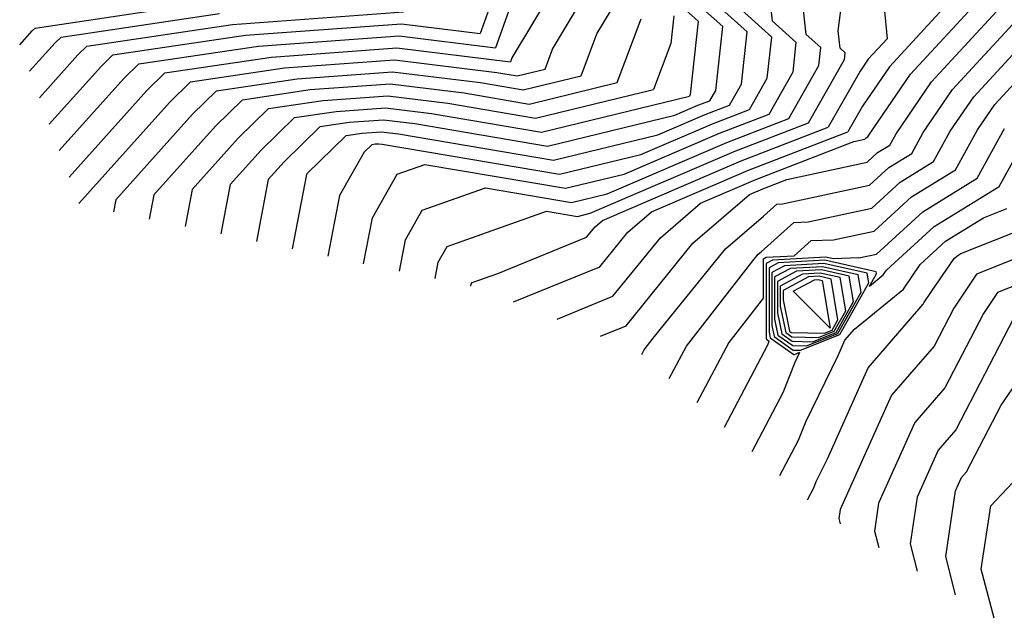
# Model space of a CAD drawing. Header units: feet. Extents: x -19835 to -19507, y 220308 to 220783.
# Tile 7 of 49: x -19695 to -19653, y 220391 to 220417. Entities that reach past the tile are written whole.
import ezdxf

# ---------------------------------------------------------------- set-up
doc = ezdxf.new("R2010")
doc.units = ezdxf.units.FT
doc.header["$LTSCALE"] = 25
doc.header["$MEASUREMENT"] = 0
doc.layers.add('H1_HOEHENLINIEN', color=86, linetype='CONTINUOUS')
doc.layers.add('H1_ZAEHLLINIEN', color=11, linetype='CONTINUOUS')

msp = doc.modelspace()

# ---------------------------------------------------------------- linework, layer by layer
at = {"layer": 'H1_HOEHENLINIEN'}
for p, q in [((-19671.091, 220419.429), (-19673.801, 220414.904)), ((-19663.083, 220419.406), (-19662.769, 220416.487)), ((-19659.969, 220416.055), (-19659.569, 220419.179)), ((-19672.079, 220415.283), (-19670.054, 220418.662)), ((-19673.708, 220417.556), (-19674.504, 220415.339)), ((-19665.647, 220417.653), (-19663.824, 220416.016)), ((-19656.009, 220413.891), (-19652.725, 220417.455)), ((-19694.021, 220416.172), (-19686.756, 220417.252)), ((-19666.73, 220417.206), (-19665.904, 220416.464)), ((-19664.208, 220417.07), (-19662.785, 220415.792)), ((-19658.02, 220417.042), (-19657.894, 220415.717)), ((-19655.191, 220417.36), (-19657.797, 220414.532)), ((-19692.921, 220415.792), (-19686.205, 220416.791)), ((-19685.654, 220416.329), (-19678.395, 220416.856)), ((-19666.943, 220416.689), (-19667.069, 220415.524)), ((-19691.822, 220415.412), (-19685.654, 220416.329)), ((-19669.333, 220413.857), (-19668.319, 220416.566)), ((-19665.904, 220416.464), (-19666.24, 220413.36)), ((-19662.769, 220416.487), (-19661.745, 220415.568)), ((-19655.115, 220413.57), (-19652.393, 220416.524)), ((-19694.674, 220415.459), (-19694.144, 220416.051)), ((-19694.144, 220416.051), (-19694.021, 220416.172)), ((-19693.173, 220415.545), (-19692.921, 220415.792)), ((-19684.553, 220415.407), (-19678.585, 220415.839)), ((-19678.585, 220415.839), (-19674.504, 220415.339)), ((-19664.066, 220413.79), (-19663.824, 220416.016)), ((-19662.973, 220414.054), (-19662.785, 220415.792)), ((-19659.89, 220415.321), (-19659.969, 220416.055)), ((-19694.256, 220414.338), (-19693.173, 220415.545)), ((-19692.202, 220415.04), (-19691.822, 220415.412)), ((-19689.623, 220414.653), (-19684.553, 220415.407)), ((-19667.069, 220415.524), (-19667.801, 220413.571)), ((-19661.881, 220414.318), (-19661.745, 220415.568)), ((-19657.894, 220415.717), (-19658.691, 220414.853)), ((-19654.221, 220413.249), (-19652.062, 220415.593)), ((-19693.838, 220413.216), (-19692.202, 220415.04)), ((-19688.524, 220414.273), (-19684.003, 220414.946)), ((-19684.003, 220414.946), (-19678.681, 220415.331)), ((-19678.681, 220415.331), (-19673.86, 220414.74)), ((-19672.398, 220414.429), (-19672.079, 220415.283)), ((-19659.89, 220415.321), (-19659.666, 220415.12)), ((-19659.696, 220414.846), (-19659.666, 220415.12)), ((-19690.26, 220414.029), (-19689.623, 220414.653)), ((-19683.452, 220414.484), (-19678.776, 220414.823)), ((-19678.776, 220414.823), (-19674.446, 220414.292)), ((-19673.801, 220414.904), (-19673.86, 220414.74)), ((-19661.225, 220412.15), (-19659.696, 220414.846)), ((-19658.691, 220414.853), (-19659.039, 220414.342)), ((-19657.797, 220414.532), (-19658.937, 220412.86)), ((-19689.289, 220413.524), (-19688.524, 220414.273)), ((-19687.425, 220413.894), (-19683.452, 220414.484)), ((-19674.446, 220414.292), (-19673.574, 220414.143)), ((-19673.574, 220414.143), (-19672.398, 220414.429)), ((-19662.897, 220412.527), (-19661.881, 220414.318)), ((-19659.039, 220414.342), (-19660.389, 220411.962)), ((-19693.001, 220410.973), (-19690.26, 220414.029)), ((-19688.318, 220413.019), (-19687.425, 220413.894)), ((-19682.351, 220413.562), (-19678.966, 220413.807)), ((-19678.966, 220413.807), (-19675.833, 220413.423)), ((-19673.064, 220412.951), (-19669.333, 220413.857)), ((-19664.569, 220412.904), (-19664.066, 220413.79)), ((-19663.733, 220412.715), (-19662.973, 220414.054)), ((-19657.515, 220411.682), (-19656.009, 220413.891)), ((-19692.583, 220409.851), (-19689.289, 220413.524)), ((-19685.226, 220413.134), (-19682.351, 220413.562)), ((-19681.8, 220413.101), (-19679.062, 220413.299)), ((-19679.062, 220413.299), (-19676.526, 220412.988)), ((-19675.833, 220413.423), (-19673.064, 220412.951)), ((-19672.809, 220412.355), (-19667.801, 220413.571)), ((-19672.554, 220411.758), (-19666.268, 220413.284)), ((-19666.24, 220413.36), (-19666.268, 220413.284)), ((-19656.363, 220411.739), (-19655.115, 220413.57)), ((-19692.165, 220408.73), (-19688.318, 220413.019)), ((-19685.226, 220413.134), (-19686.376, 220412.008)), ((-19684.127, 220412.755), (-19681.8, 220413.101)), ((-19676.526, 220412.988), (-19672.809, 220412.355)), ((-19665.607, 220412.502), (-19664.569, 220412.904)), ((-19658.937, 220412.86), (-19659.553, 220411.773)), ((-19655.212, 220411.797), (-19654.221, 220413.249)), ((-19684.127, 220412.755), (-19685.405, 220411.502)), ((-19683.028, 220412.375), (-19681.25, 220412.639)), ((-19681.25, 220412.639), (-19679.157, 220412.791)), ((-19679.157, 220412.791), (-19677.219, 220412.553)), ((-19677.219, 220412.553), (-19672.554, 220411.758)), ((-19667.613, 220411.642), (-19665.607, 220412.502)), ((-19665.301, 220412.109), (-19663.733, 220412.715)), ((-19664.994, 220411.716), (-19662.897, 220412.527)), ((-19686.376, 220412.008), (-19688.981, 220409.103)), ((-19683.028, 220412.375), (-19684.434, 220410.997)), ((-19668.33, 220410.81), (-19665.301, 220412.109)), ((-19664.382, 220410.929), (-19661.225, 220412.15)), ((-19680.829, 220411.616), (-19682.492, 220409.986)), ((-19680.829, 220411.616), (-19680.149, 220411.717)), ((-19680.149, 220411.717), (-19679.348, 220411.775)), ((-19679.348, 220411.775), (-19678.606, 220411.684)), ((-19678.606, 220411.684), (-19672.045, 220410.566)), ((-19672.045, 220410.566), (-19667.613, 220411.642)), ((-19669.047, 220409.977), (-19664.994, 220411.716)), ((-19664.076, 220410.536), (-19660.389, 220411.962)), ((-19663.769, 220410.142), (-19659.553, 220411.773)), ((-19657.777, 220411.208), (-19657.515, 220411.682)), ((-19656.851, 220410.857), (-19656.363, 220411.739)), ((-19655.925, 220410.506), (-19655.212, 220411.797)), ((-19654.072, 220409.804), (-19652.908, 220411.912)), ((-19653.146, 220409.453), (-19651.756, 220411.97)), ((-19685.405, 220411.502), (-19687.365, 220409.317)), ((-19679.73, 220411.236), (-19680.063, 220410.909)), ((-19679.73, 220411.236), (-19679.598, 220411.256)), ((-19679.598, 220411.256), (-19679.443, 220411.267)), ((-19679.443, 220411.267), (-19679.3, 220411.249)), ((-19679.3, 220411.249), (-19671.79, 220409.97)), ((-19658.295, 220410.887), (-19657.777, 220411.208)), ((-19684.434, 220410.997), (-19685.749, 220409.53)), ((-19680.063, 220410.909), (-19681.113, 220409.063)), ((-19671.79, 220409.97), (-19668.33, 220410.81)), ((-19670.481, 220408.313), (-19664.382, 220410.929)), ((-19658.736, 220410.484), (-19658.295, 220410.887)), ((-19657.816, 220410.26), (-19656.851, 220410.857)), ((-19678.662, 220409.978), (-19677.501, 220410.39)), ((-19677.501, 220410.39), (-19671.535, 220409.373)), ((-19669.967, 220408.009), (-19664.076, 220410.536)), ((-19662.149, 220409.746), (-19658.736, 220410.484)), ((-19657.336, 220409.633), (-19655.925, 220410.506)), ((-19682.518, 220409.957), (-19683.119, 220406.804)), ((-19682.492, 220409.986), (-19682.518, 220409.957)), ((-19679.717, 220408.123), (-19678.662, 220409.978)), ((-19671.535, 220409.373), (-19669.047, 220409.977)), ((-19667.887, 220408.377), (-19663.769, 220410.142)), ((-19658.637, 220409.509), (-19657.816, 220410.26)), ((-19685.749, 220409.53), (-19686.149, 220407.435)), ((-19663.157, 220409.356), (-19662.149, 220409.746)), ((-19662.325, 220408.711), (-19658.637, 220409.509)), ((-19658.538, 220408.534), (-19657.336, 220409.633)), ((-19656.378, 220408.378), (-19654.072, 220409.804)), ((-19688.981, 220409.103), (-19689.179, 220408.066)), ((-19687.365, 220409.317), (-19687.664, 220407.751)), ((-19666.125, 220407.044), (-19663.725, 220409.112)), ((-19663.725, 220409.112), (-19663.157, 220409.356)), ((-19655.898, 220407.751), (-19653.146, 220409.453)), ((-19681.113, 220409.063), (-19681.604, 220406.488)), ((-19663.132, 220408.198), (-19662.566, 220408.703)), ((-19662.566, 220408.703), (-19662.325, 220408.711)), ((-19676.547, 220406.908), (-19672.331, 220408.403)), ((-19672.331, 220408.403), (-19671.026, 220408.181)), ((-19671.026, 220408.181), (-19670.481, 220408.313)), ((-19668.891, 220407.511), (-19667.887, 220408.377)), ((-19661.245, 220407.948), (-19658.538, 220408.534)), ((-19658.34, 220406.584), (-19656.378, 220408.378)), ((-19653.805, 220408.122), (-19652.81, 220408.519)), ((-19680.089, 220406.173), (-19679.717, 220408.123)), ((-19670.274, 220407.744), (-19669.967, 220408.009)), ((-19664.742, 220406.81), (-19663.132, 220408.198)), ((-19663.239, 220406.679), (-19661.841, 220407.928)), ((-19661.841, 220407.928), (-19661.245, 220407.948)), ((-19655.419, 220407.124), (-19653.805, 220408.122)), ((-19670.637, 220407.296), (-19670.274, 220407.744)), ((-19670.077, 220406.045), (-19668.891, 220407.511)), ((-19657.921, 220405.902), (-19655.898, 220407.751)), ((-19674.402, 220405.758), (-19670.637, 220407.296)), ((-19668.956, 220403.541), (-19666.125, 220407.044)), ((-19656.487, 220406.147), (-19655.419, 220407.124)), ((-19676.925, 220406.241), (-19676.547, 220406.908)), ((-19667.81, 220403.015), (-19664.742, 220406.81)), ((-19663.586, 220406.296), (-19663.359, 220406.577)), ((-19663.359, 220406.577), (-19663.239, 220406.679)), ((-19659.086, 220406.423), (-19658.34, 220406.584)), ((-19677.059, 220405.541), (-19676.925, 220406.241)), ((-19666.405, 220402.672), (-19663.586, 220406.296)), ((-19662.759, 220406.329), (-19663.019, 220406.188)), ((-19663.019, 220406.188), (-19663.019, 220403)), ((-19662.505, 220406.21), (-19662.9, 220405.995)), ((-19660.485, 220406.455), (-19662.759, 220406.329)), ((-19660.533, 220406.319), (-19662.505, 220406.21)), ((-19660.581, 220406.183), (-19662.25, 220406.09)), ((-19658.738, 220405.768), (-19660.581, 220406.183)), ((-19658.357, 220405.828), (-19660.533, 220406.319)), ((-19660.177, 220406.385), (-19660.485, 220406.455)), ((-19659.086, 220406.423), (-19660.177, 220406.385)), ((-19652.361, 220406.428), (-19654.097, 220405.735)), ((-19675.489, 220405.372), (-19674.402, 220405.758)), ((-19673.735, 220404.55), (-19670.077, 220406.045)), ((-19662.9, 220405.995), (-19662.899, 220403.273)), ((-19662.25, 220406.09), (-19662.78, 220405.803)), ((-19662.78, 220405.803), (-19662.78, 220403.547)), ((-19661.741, 220405.852), (-19662.542, 220405.417)), ((-19660.676, 220405.911), (-19661.741, 220405.852)), ((-19660.724, 220405.775), (-19661.486, 220405.733)), ((-19659.883, 220405.585), (-19660.724, 220405.775)), ((-19659.502, 220405.646), (-19660.676, 220405.911)), ((-19658.67, 220405.357), (-19658.738, 220405.768)), ((-19658.637, 220405.223), (-19658.343, 220405.749)), ((-19658.343, 220405.749), (-19658.357, 220405.828)), ((-19658.059, 220405.699), (-19657.921, 220405.902)), ((-19657.203, 220405.099), (-19656.487, 220406.147)), ((-19675.53, 220405.301), (-19675.489, 220405.372)), ((-19662.542, 220405.417), (-19662.542, 220404.093)), ((-19661.486, 220405.733), (-19662.422, 220405.225)), ((-19661.232, 220405.613), (-19662.303, 220405.032)), ((-19660.772, 220405.639), (-19661.232, 220405.613)), ((-19660.265, 220405.524), (-19660.772, 220405.639)), ((-19659.975, 220403.788), (-19660.265, 220405.524)), ((-19659.894, 220403.165), (-19658.67, 220405.357)), ((-19659.649, 220404.18), (-19659.883, 220405.585)), ((-19659.322, 220404.572), (-19659.502, 220405.646)), ((-19658.637, 220405.223), (-19658.059, 220405.699)), ((-19654.097, 220405.735), (-19655.065, 220404.29)), ((-19652.137, 220405.382), (-19653.205, 220404.956)), ((-19675.544, 220405.226), (-19675.53, 220405.301)), ((-19662.422, 220405.225), (-19662.422, 220404.367)), ((-19662.303, 220405.032), (-19662.303, 220404.64)), ((-19659.275, 220403.392), (-19657.203, 220405.099)), ((-19653.205, 220404.956), (-19653.801, 220404.067)), ((-19662.303, 220404.64), (-19662.029, 220403.306)), ((-19660.056, 220403.259), (-19659.322, 220404.572)), ((-19662.542, 220404.093), (-19662.357, 220403.195)), ((-19662.422, 220404.367), (-19662.193, 220403.251)), ((-19660.137, 220403.306), (-19659.649, 220404.18)), ((-19655.065, 220404.29), (-19655.902, 220402.676)), ((-19653.801, 220404.067), (-19655.443, 220400.9)), ((-19660.218, 220403.353), (-19659.975, 220403.788)), ((-19652.537, 220403.843), (-19654.984, 220399.124)), ((-19670.039, 220403.099), (-19668.956, 220403.541)), ((-19662.899, 220403.273), (-19662.849, 220403.029)), ((-19662.78, 220403.547), (-19662.685, 220403.084)), ((-19662.193, 220403.251), (-19661.939, 220403.072)), ((-19662.029, 220403.306), (-19661.962, 220403.259)), ((-19661.962, 220403.259), (-19660.549, 220403.222)), ((-19661.056, 220402.863), (-19660.056, 220403.259)), ((-19660.803, 220403.042), (-19660.137, 220403.306)), ((-19660.549, 220403.222), (-19660.218, 220403.353)), ((-19659.68, 220402.923), (-19659.275, 220403.392)), ((-19668.199, 220402.515), (-19667.81, 220403.015)), ((-19663.019, 220403), (-19663.013, 220402.974)), ((-19663.013, 220402.974), (-19662.891, 220402.887)), ((-19662.955, 220402.725), (-19662.891, 220402.887)), ((-19662.849, 220403.029), (-19661.85, 220402.324)), ((-19662.685, 220403.084), (-19661.872, 220402.511)), ((-19662.357, 220403.195), (-19661.917, 220402.885)), ((-19661.939, 220403.072), (-19660.803, 220403.042)), ((-19661.917, 220402.885), (-19661.056, 220402.863)), ((-19661.563, 220402.503), (-19659.894, 220403.165)), ((-19659.969, 220402.279), (-19659.68, 220402.923)), ((-19668.299, 220402.325), (-19668.199, 220402.515)), ((-19667.128, 220401.296), (-19666.405, 220402.672)), ((-19664.785, 220399.237), (-19662.955, 220402.725)), ((-19661.872, 220402.511), (-19661.563, 220402.503)), ((-19661.817, 220402.324), (-19661.59, 220402.413)), ((-19661.793, 220401.998), (-19661.59, 220402.413)), ((-19655.902, 220402.676), (-19657.703, 220400.595)), ((-19662.304, 220400.705), (-19661.793, 220401.998)), ((-19661.85, 220402.324), (-19661.817, 220402.324)), ((-19661.345, 220399.465), (-19659.969, 220402.279)), ((-19655.443, 220400.9), (-19656.714, 220399.431)), ((-19663.614, 220398.208), (-19662.304, 220400.705)), ((-19657.703, 220400.595), (-19659.881, 220395.741)), ((-19661.653, 220398.684), (-19661.345, 220399.465)), ((-19656.714, 220399.431), (-19658.252, 220396.005)), ((-19654.984, 220399.124), (-19655.725, 220398.267)), ((-19662.443, 220397.179), (-19661.653, 220398.684)), ((-19655.725, 220398.267), (-19656.622, 220396.269)), ((-19653.497, 220395.899), (-19652.11, 220397.371)), ((-19656.622, 220396.269), (-19656.919, 220394.28)), ((-19659.881, 220395.741), (-19659.938, 220395.356)), ((-19658.252, 220396.005), (-19658.428, 220394.818)), ((-19653.899, 220393.205), (-19653.497, 220395.899)), ((-19659.938, 220395.356), (-19659.88, 220395.133)), ((-19658.428, 220394.818), (-19658.249, 220394.131)), ((-19656.919, 220394.28), (-19656.617, 220393.129)), ((-19653.354, 220391.125), (-19653.899, 220393.205))]:
    msp.add_line(p, q, dxfattribs=at)
at = {"layer": 'H1_ZAEHLLINIEN'}
for p, q in [((-19673.615, 220420.207), (-19675.148, 220415.937)), ((-19656.903, 220414.212), (-19653.056, 220418.386)), ((-19670.199, 220415.924), (-19669.018, 220417.896)), ((-19661.329, 220415.904), (-19661.549, 220417.95)), ((-19666.207, 220417.446), (-19664.864, 220416.24)), ((-19685.104, 220415.868), (-19678.49, 220416.348)), ((-19678.49, 220416.348), (-19675.148, 220415.937)), ((-19665.158, 220413.526), (-19664.864, 220416.24)), ((-19690.723, 220415.033), (-19685.104, 220415.868)), ((-19670.866, 220414.143), (-19670.199, 220415.924)), ((-19661.329, 220415.904), (-19660.706, 220415.344)), ((-19660.788, 220414.582), (-19660.706, 220415.344)), ((-19691.231, 220414.535), (-19690.723, 220415.033)), ((-19693.42, 220412.095), (-19691.231, 220414.535)), ((-19662.061, 220412.338), (-19660.788, 220414.582)), ((-19653.328, 220412.929), (-19651.73, 220414.662)), ((-19682.902, 220414.023), (-19678.871, 220414.315)), ((-19678.871, 220414.315), (-19675.139, 220413.857)), ((-19673.319, 220413.547), (-19670.866, 220414.143)), ((-19658.667, 220411.624), (-19656.903, 220414.212)), ((-19686.326, 220413.514), (-19682.902, 220414.023)), ((-19675.139, 220413.857), (-19673.319, 220413.547)), ((-19686.326, 220413.514), (-19687.347, 220412.513)), ((-19665.405, 220413.092), (-19665.158, 220413.526)), ((-19666.895, 220412.474), (-19665.913, 220412.895)), ((-19665.913, 220412.895), (-19665.405, 220413.092)), ((-19654.06, 220411.854), (-19653.328, 220412.929)), ((-19687.347, 220412.513), (-19690.597, 220408.89)), ((-19672.3, 220411.162), (-19666.895, 220412.474)), ((-19681.928, 220411.995), (-19680.699, 220412.178)), ((-19680.699, 220412.178), (-19679.252, 220412.283)), ((-19679.252, 220412.283), (-19677.913, 220412.119)), ((-19677.913, 220412.119), (-19672.3, 220411.162)), ((-19664.688, 220411.322), (-19662.061, 220412.338)), ((-19681.928, 220411.995), (-19683.463, 220410.492)), ((-19658.703, 220411.559), (-19658.667, 220411.624)), ((-19654.998, 220410.155), (-19654.06, 220411.854)), ((-19669.764, 220409.145), (-19664.688, 220411.322)), ((-19663.463, 220409.749), (-19659.306, 220411.357)), ((-19659.306, 220411.357), (-19658.835, 220411.459)), ((-19658.835, 220411.459), (-19658.774, 220411.515)), ((-19658.774, 220411.515), (-19658.703, 220411.559)), ((-19683.463, 220410.492), (-19684.133, 220409.744)), ((-19656.857, 220409.005), (-19654.998, 220410.155)), ((-19684.133, 220409.744), (-19684.634, 220407.12)), ((-19665.806, 220408.744), (-19663.463, 220409.749)), ((-19677.604, 220408.443), (-19674.916, 220409.397)), ((-19674.916, 220409.397), (-19671.28, 220408.777)), ((-19671.28, 220408.777), (-19669.764, 220409.145)), ((-19690.597, 220408.89), (-19690.694, 220408.382)), ((-19667.508, 220407.277), (-19665.806, 220408.744)), ((-19658.439, 220407.559), (-19656.857, 220409.005)), ((-19678.321, 220407.182), (-19677.604, 220408.443)), ((-19660.165, 220407.186), (-19658.439, 220407.559)), ((-19654.767, 220406.603), (-19652.585, 220407.473)), ((-19678.574, 220405.857), (-19678.321, 220407.182)), ((-19669.516, 220404.793), (-19667.508, 220407.277)), ((-19661.833, 220406.514), (-19661.117, 220407.153)), ((-19661.117, 220407.153), (-19660.165, 220407.186)), ((-19654.94, 220406.496), (-19654.767, 220406.603)), ((-19663.138, 220406.381), (-19663.014, 220406.448)), ((-19663.138, 220404.723), (-19663.138, 220406.381)), ((-19663.014, 220406.448), (-19661.833, 220406.514)), ((-19656.005, 220404.997), (-19655.054, 220406.392)), ((-19655.054, 220406.392), (-19654.94, 220406.496)), ((-19661.996, 220405.971), (-19662.661, 220405.61)), ((-19660.628, 220406.047), (-19661.996, 220405.971)), ((-19659.12, 220405.707), (-19660.628, 220406.047)), ((-19662.661, 220405.61), (-19662.661, 220403.82)), ((-19661.883, 220405.002), (-19660.977, 220405.494)), ((-19660.977, 220405.494), (-19660.82, 220405.503)), ((-19660.82, 220405.503), (-19660.647, 220405.464)), ((-19660.647, 220405.464), (-19660.308, 220403.438)), ((-19658.996, 220404.965), (-19659.12, 220405.707)), ((-19661.883, 220405.002), (-19660.308, 220403.438)), ((-19659.975, 220403.212), (-19658.996, 220404.965)), ((-19656.329, 220404.514), (-19656.005, 220404.997)), ((-19671.887, 220403.824), (-19669.516, 220404.793)), ((-19663.138, 220404.723), (-19664.611, 220402.829)), ((-19656.362, 220404.452), (-19656.329, 220404.514)), ((-19658.692, 220401.759), (-19656.362, 220404.452)), ((-19662.661, 220403.82), (-19662.521, 220403.14)), ((-19653.059, 220400.174), (-19650.874, 220403.35)), ((-19664.611, 220402.829), (-19665.956, 220400.267)), ((-19662.521, 220403.14), (-19661.895, 220402.698)), ((-19661.31, 220402.683), (-19659.975, 220403.212)), ((-19661.895, 220402.698), (-19661.31, 220402.683)), ((-19660.426, 220397.894), (-19658.692, 220401.759)), ((-19654.525, 220397.348), (-19653.059, 220400.174)), ((-19660.896, 220396.931), (-19660.426, 220397.894)), ((-19654.993, 220396.532), (-19654.736, 220397.104)), ((-19654.736, 220397.104), (-19654.525, 220397.348)), ((-19661.272, 220396.149), (-19661.002, 220396.664)), ((-19661.002, 220396.664), (-19660.896, 220396.931)), ((-19655.409, 220393.742), (-19654.993, 220396.532)), ((-19654.986, 220392.127), (-19655.409, 220393.742))]:
    msp.add_line(p, q, dxfattribs=at)

doc.saveas('drawing.dxf')
